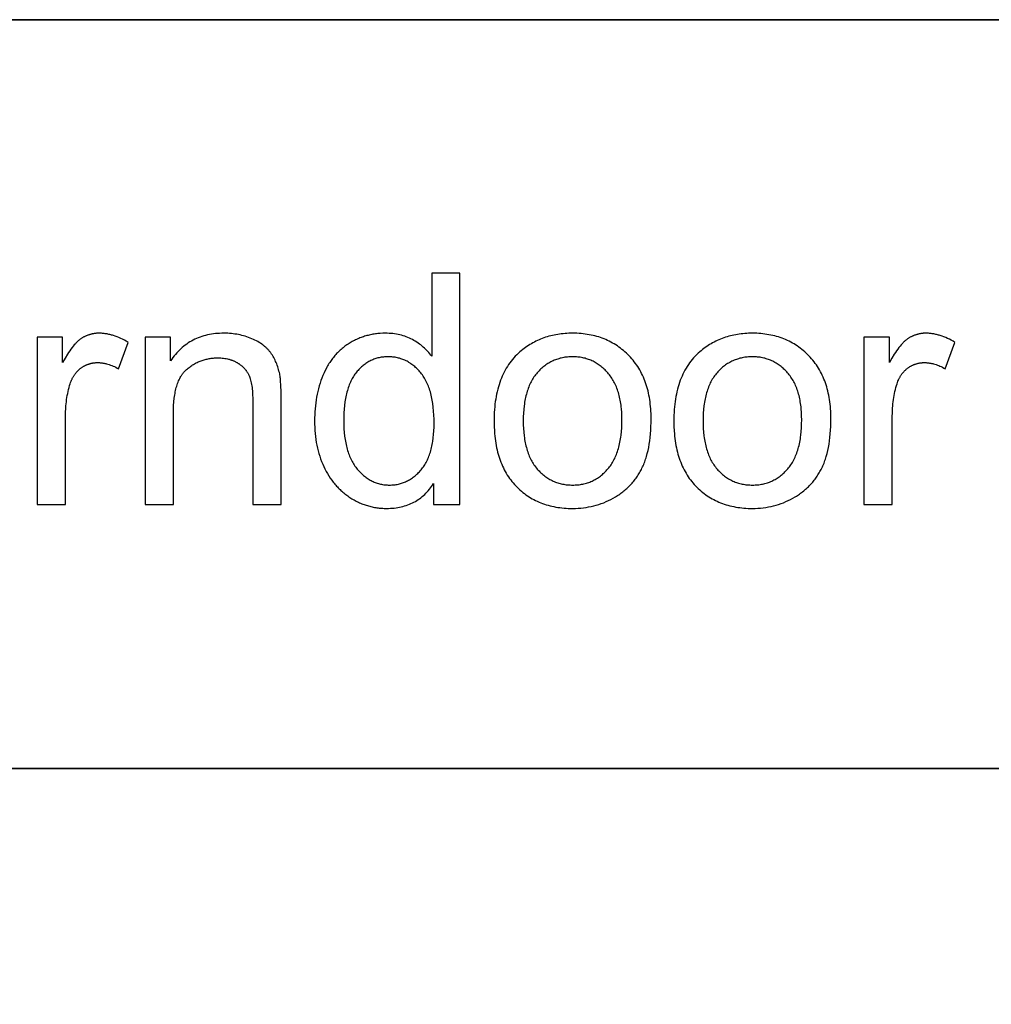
# Model space of a CAD drawing. Header units: millimetres. Extents: x -7950 to -6950, y 4408 to 5408.
# Tile 48 of 111: x -7073 to -7049, y 4478 to 4502. Entities that reach past the tile are written whole.
import ezdxf

# ---------------------------------------------------------------- set-up
doc = ezdxf.new("R2010")
doc.units = ezdxf.units.MM
doc.layers.add('E.SHOW', color=7, linetype='Continuous', true_color=0x000000)
doc.layers.add('SHOW Mini_Barndoor 002', color=7, linetype='Continuous', true_color=0x000000)

msp = doc.modelspace()

# ---------------------------------------------------------------- linework, layer by layer
at = {"layer": 'E.SHOW'}
for points in [[(-7062.076, 4495.638), (-7062.747, 4495.638)], [(-7062.747, 4495.638), (-7062.747, 4493.666)], [(-7062.076, 4490.142), (-7062.076, 4495.638)], [(-7069.956, 4493.996), (-7070, 4494.023), (-7070.044, 4494.047), (-7070.088, 4494.07), (-7070.132, 4494.091), (-7070.176, 4494.111), (-7070.219, 4494.129), (-7070.263, 4494.145), (-7070.306, 4494.159), (-7070.328, 4494.166), (-7070.349, 4494.172), (-7070.371, 4494.178), (-7070.393, 4494.183), (-7070.414, 4494.188), (-7070.436, 4494.193), (-7070.457, 4494.197), (-7070.479, 4494.2), (-7070.5, 4494.203), (-7070.522, 4494.206), (-7070.543, 4494.208), (-7070.565, 4494.21), (-7070.586, 4494.212), (-7070.607, 4494.213), (-7070.629, 4494.214), (-7070.65, 4494.214), (-7070.665, 4494.214), (-7070.679, 4494.213), (-7070.694, 4494.213), (-7070.708, 4494.212), (-7070.723, 4494.211), (-7070.737, 4494.209), (-7070.751, 4494.207), (-7070.766, 4494.205), (-7070.78, 4494.203), (-7070.794, 4494.201), (-7070.808, 4494.198), (-7070.822, 4494.195), (-7070.835, 4494.192), (-7070.849, 4494.188), (-7070.863, 4494.184), (-7070.876, 4494.18), (-7070.89, 4494.176), (-7070.903, 4494.171), (-7070.917, 4494.166), (-7070.93, 4494.161), (-7070.943, 4494.156), (-7070.956, 4494.15), (-7070.969, 4494.144), (-7070.982, 4494.138), (-7070.995, 4494.131), (-7071.008, 4494.125), (-7071.021, 4494.118), (-7071.033, 4494.11), (-7071.046, 4494.103), (-7071.058, 4494.095), (-7071.071, 4494.087), (-7071.083, 4494.079), (-7071.095, 4494.07), (-7071.108, 4494.061), (-7071.12, 4494.051), (-7071.133, 4494.041), (-7071.145, 4494.03), (-7071.158, 4494.018), (-7071.171, 4494.006), (-7071.184, 4493.993), (-7071.197, 4493.98), (-7071.21, 4493.966), (-7071.236, 4493.937), (-7071.262, 4493.905), (-7071.289, 4493.872), (-7071.316, 4493.836), (-7071.343, 4493.797), (-7071.371, 4493.757), (-7071.398, 4493.714), (-7071.455, 4493.622), (-7071.512, 4493.52)], [(-7066.32, 4492.59), (-7066.322, 4492.807), (-7066.329, 4492.989), (-7066.334, 4493.066), (-7066.341, 4493.135), (-7066.345, 4493.166), (-7066.348, 4493.195), (-7066.353, 4493.222), (-7066.357, 4493.247), (-7066.365, 4493.282), (-7066.374, 4493.317), (-7066.383, 4493.352), (-7066.393, 4493.386), (-7066.404, 4493.419), (-7066.415, 4493.452), (-7066.427, 4493.484), (-7066.44, 4493.516), (-7066.453, 4493.546), (-7066.467, 4493.577), (-7066.482, 4493.606), (-7066.498, 4493.635), (-7066.514, 4493.664), (-7066.531, 4493.691), (-7066.549, 4493.719), (-7066.567, 4493.745), (-7066.577, 4493.758), (-7066.587, 4493.771), (-7066.597, 4493.784), (-7066.607, 4493.796), (-7066.618, 4493.809), (-7066.629, 4493.821), (-7066.64, 4493.833), (-7066.652, 4493.845), (-7066.664, 4493.857), (-7066.676, 4493.869), (-7066.688, 4493.88), (-7066.701, 4493.891), (-7066.714, 4493.902), (-7066.727, 4493.913), (-7066.741, 4493.924), (-7066.755, 4493.935), (-7066.784, 4493.956), (-7066.814, 4493.976), (-7066.845, 4493.996), (-7066.878, 4494.015), (-7066.911, 4494.033), (-7066.946, 4494.051), (-7066.982, 4494.068), (-7067.019, 4494.084), (-7067.057, 4494.1), (-7067.095, 4494.115), (-7067.134, 4494.128), (-7067.174, 4494.141), (-7067.213, 4494.153), (-7067.254, 4494.163), (-7067.294, 4494.173), (-7067.335, 4494.181), (-7067.377, 4494.189), (-7067.419, 4494.196), (-7067.461, 4494.201), (-7067.504, 4494.206), (-7067.548, 4494.209), (-7067.592, 4494.212), (-7067.636, 4494.213), (-7067.681, 4494.214), (-7067.732, 4494.213), (-7067.783, 4494.211), (-7067.833, 4494.208), (-7067.882, 4494.204), (-7067.93, 4494.198), (-7067.978, 4494.191), (-7068.025, 4494.182), (-7068.071, 4494.173), (-7068.116, 4494.162), (-7068.16, 4494.15), (-7068.204, 4494.136), (-7068.247, 4494.122), (-7068.29, 4494.106), (-7068.331, 4494.088), (-7068.372, 4494.07), (-7068.412, 4494.05), (-7068.451, 4494.029), (-7068.489, 4494.006), (-7068.527, 4493.983), (-7068.564, 4493.958), (-7068.6, 4493.931), (-7068.636, 4493.904), (-7068.67, 4493.875), (-7068.704, 4493.845), (-7068.737, 4493.813), (-7068.77, 4493.781), (-7068.801, 4493.747), (-7068.832, 4493.711), (-7068.862, 4493.675), (-7068.892, 4493.637), (-7068.92, 4493.598), (-7068.948, 4493.558)], [(-7062.747, 4493.666), (-7062.769, 4493.697), (-7062.793, 4493.726), (-7062.817, 4493.755), (-7062.841, 4493.783), (-7062.867, 4493.81), (-7062.894, 4493.836), (-7062.921, 4493.862), (-7062.949, 4493.887), (-7062.978, 4493.912), (-7063.008, 4493.935), (-7063.039, 4493.958), (-7063.07, 4493.98), (-7063.102, 4494.002), (-7063.136, 4494.023), (-7063.169, 4494.043), (-7063.204, 4494.062), (-7063.24, 4494.08), (-7063.276, 4494.098), (-7063.312, 4494.114), (-7063.35, 4494.128), (-7063.388, 4494.142), (-7063.426, 4494.154), (-7063.465, 4494.166), (-7063.505, 4494.176), (-7063.545, 4494.185), (-7063.586, 4494.192), (-7063.628, 4494.199), (-7063.67, 4494.204), (-7063.713, 4494.208), (-7063.757, 4494.211), (-7063.801, 4494.213), (-7063.845, 4494.214), (-7063.906, 4494.213), (-7063.967, 4494.21), (-7064.026, 4494.205), (-7064.056, 4494.201), (-7064.085, 4494.198), (-7064.114, 4494.193), (-7064.143, 4494.189), (-7064.172, 4494.183), (-7064.2, 4494.177), (-7064.229, 4494.171), (-7064.257, 4494.164), (-7064.285, 4494.157), (-7064.313, 4494.149), (-7064.341, 4494.141), (-7064.368, 4494.132), (-7064.396, 4494.123), (-7064.423, 4494.113), (-7064.45, 4494.102), (-7064.476, 4494.092), (-7064.503, 4494.08), (-7064.529, 4494.068), (-7064.556, 4494.056), (-7064.582, 4494.043), (-7064.607, 4494.03), (-7064.633, 4494.016), (-7064.659, 4494.001), (-7064.684, 4493.986), (-7064.709, 4493.971), (-7064.734, 4493.955), (-7064.759, 4493.939), (-7064.783, 4493.922), (-7064.807, 4493.905), (-7064.83, 4493.887), (-7064.853, 4493.869), (-7064.876, 4493.85), (-7064.898, 4493.831), (-7064.92, 4493.812), (-7064.942, 4493.792), (-7064.963, 4493.771), (-7064.984, 4493.75), (-7065.004, 4493.729), (-7065.024, 4493.707), (-7065.044, 4493.685), (-7065.063, 4493.663), (-7065.082, 4493.64), (-7065.1, 4493.616), (-7065.118, 4493.592), (-7065.136, 4493.568), (-7065.153, 4493.543), (-7065.17, 4493.518), (-7065.186, 4493.492), (-7065.202, 4493.466), (-7065.218, 4493.439), (-7065.234, 4493.412), (-7065.248, 4493.385), (-7065.277, 4493.329), (-7065.304, 4493.271), (-7065.33, 4493.211), (-7065.354, 4493.15), (-7065.377, 4493.088), (-7065.398, 4493.025), (-7065.417, 4492.961), (-7065.435, 4492.897), (-7065.451, 4492.831), (-7065.466, 4492.765), (-7065.479, 4492.698), (-7065.491, 4492.63), (-7065.501, 4492.561), (-7065.509, 4492.491), (-7065.516, 4492.42), (-7065.522, 4492.349), (-7065.526, 4492.277), (-7065.528, 4492.203), (-7065.529, 4492.129), (-7065.528, 4492.053), (-7065.525, 4491.979), (-7065.521, 4491.905), (-7065.515, 4491.833), (-7065.507, 4491.761), (-7065.498, 4491.691), (-7065.487, 4491.621), (-7065.474, 4491.553), (-7065.459, 4491.486), (-7065.443, 4491.42), (-7065.425, 4491.355), (-7065.405, 4491.292), (-7065.384, 4491.229), (-7065.361, 4491.167), (-7065.336, 4491.107), (-7065.309, 4491.048), (-7065.281, 4490.99), (-7065.252, 4490.933), (-7065.221, 4490.879), (-7065.188, 4490.825), (-7065.155, 4490.774), (-7065.12, 4490.724), (-7065.083, 4490.676), (-7065.064, 4490.652), (-7065.045, 4490.629), (-7065.026, 4490.606), (-7065.006, 4490.584), (-7064.985, 4490.562), (-7064.965, 4490.541), (-7064.944, 4490.52), (-7064.923, 4490.499), (-7064.901, 4490.479), (-7064.879, 4490.459), (-7064.857, 4490.439), (-7064.834, 4490.42), (-7064.811, 4490.402), (-7064.788, 4490.384), (-7064.764, 4490.366), (-7064.74, 4490.348), (-7064.716, 4490.331), (-7064.691, 4490.315), (-7064.641, 4490.283), (-7064.615, 4490.268), (-7064.59, 4490.253), (-7064.564, 4490.239), (-7064.538, 4490.226), (-7064.512, 4490.212), (-7064.486, 4490.2), (-7064.46, 4490.188), (-7064.434, 4490.176), (-7064.407, 4490.165), (-7064.38, 4490.155), (-7064.354, 4490.145), (-7064.327, 4490.135), (-7064.3, 4490.126), (-7064.272, 4490.118), (-7064.245, 4490.11), (-7064.217, 4490.102), (-7064.19, 4490.096), (-7064.162, 4490.089), (-7064.134, 4490.083), (-7064.105, 4490.078), (-7064.077, 4490.073), (-7064.049, 4490.069), (-7064.02, 4490.065), (-7063.991, 4490.061), (-7063.962, 4490.059), (-7063.933, 4490.056), (-7063.904, 4490.055), (-7063.875, 4490.053), (-7063.815, 4490.052), (-7063.77, 4490.053), (-7063.725, 4490.055), (-7063.681, 4490.057), (-7063.637, 4490.062), (-7063.594, 4490.067), (-7063.552, 4490.073), (-7063.511, 4490.081), (-7063.47, 4490.089), (-7063.43, 4490.099), (-7063.391, 4490.11), (-7063.352, 4490.122), (-7063.314, 4490.136), (-7063.277, 4490.15), (-7063.241, 4490.166), (-7063.205, 4490.182), (-7063.17, 4490.2), (-7063.135, 4490.219), (-7063.101, 4490.24), (-7063.068, 4490.261), (-7063.036, 4490.284), (-7063.004, 4490.307), (-7062.973, 4490.332), (-7062.943, 4490.358), (-7062.913, 4490.385), (-7062.885, 4490.414), (-7062.856, 4490.443), (-7062.829, 4490.474), (-7062.802, 4490.506), (-7062.776, 4490.539), (-7062.751, 4490.573), (-7062.726, 4490.608), (-7062.702, 4490.645)], [(-7050.318, 4493.996), (-7050.362, 4494.023), (-7050.406, 4494.047), (-7050.45, 4494.07), (-7050.494, 4494.091), (-7050.538, 4494.111), (-7050.581, 4494.129), (-7050.625, 4494.145), (-7050.668, 4494.159), (-7050.69, 4494.166), (-7050.711, 4494.172), (-7050.733, 4494.178), (-7050.755, 4494.183), (-7050.776, 4494.188), (-7050.798, 4494.193), (-7050.819, 4494.197), (-7050.841, 4494.2), (-7050.862, 4494.203), (-7050.884, 4494.206), (-7050.905, 4494.208), (-7050.927, 4494.21), (-7050.948, 4494.212), (-7050.969, 4494.213), (-7050.991, 4494.214), (-7051.012, 4494.214), (-7051.027, 4494.214), (-7051.041, 4494.213), (-7051.056, 4494.213), (-7051.07, 4494.212), (-7051.085, 4494.211), (-7051.099, 4494.209), (-7051.113, 4494.207), (-7051.128, 4494.205), (-7051.142, 4494.203), (-7051.156, 4494.201), (-7051.17, 4494.198), (-7051.184, 4494.195), (-7051.197, 4494.192), (-7051.211, 4494.188), (-7051.225, 4494.184), (-7051.238, 4494.18), (-7051.252, 4494.176), (-7051.265, 4494.171), (-7051.279, 4494.166), (-7051.292, 4494.161), (-7051.305, 4494.156), (-7051.318, 4494.15), (-7051.331, 4494.144), (-7051.344, 4494.138), (-7051.357, 4494.131), (-7051.37, 4494.125), (-7051.383, 4494.118), (-7051.395, 4494.11), (-7051.408, 4494.103), (-7051.42, 4494.095), (-7051.433, 4494.087), (-7051.445, 4494.079), (-7051.457, 4494.07), (-7051.47, 4494.061), (-7051.482, 4494.051), (-7051.495, 4494.041), (-7051.507, 4494.03), (-7051.52, 4494.018), (-7051.533, 4494.006), (-7051.546, 4493.993), (-7051.559, 4493.98), (-7051.572, 4493.966), (-7051.598, 4493.937), (-7051.624, 4493.905), (-7051.651, 4493.872), (-7051.678, 4493.836), (-7051.705, 4493.797), (-7051.732, 4493.757), (-7051.76, 4493.714), (-7051.817, 4493.622), (-7051.874, 4493.52)], [(-7071.512, 4494.124), (-7072.12, 4494.124)], [(-7072.12, 4494.124), (-7072.12, 4490.142)], [(-7071.512, 4493.52), (-7071.512, 4494.124)], [(-7070.189, 4493.37), (-7069.956, 4493.996)], [(-7068.948, 4494.124), (-7069.555, 4494.124)], [(-7069.555, 4494.124), (-7069.555, 4490.142)], [(-7068.948, 4493.558), (-7068.948, 4494.124)], [(-7051.874, 4494.124), (-7052.482, 4494.124)], [(-7052.482, 4494.124), (-7052.482, 4490.142)], [(-7051.874, 4493.52), (-7051.874, 4494.124)], [(-7050.551, 4493.37), (-7050.318, 4493.996)], [(-7071.445, 4492.227), (-7071.443, 4492.333), (-7071.438, 4492.436), (-7071.434, 4492.487), (-7071.429, 4492.538), (-7071.423, 4492.588), (-7071.417, 4492.637), (-7071.409, 4492.686), (-7071.401, 4492.735), (-7071.392, 4492.783), (-7071.382, 4492.83), (-7071.371, 4492.877), (-7071.359, 4492.923), (-7071.346, 4492.969), (-7071.332, 4493.014), (-7071.323, 4493.043), (-7071.312, 4493.072), (-7071.301, 4493.099), (-7071.295, 4493.112), (-7071.289, 4493.126), (-7071.282, 4493.139), (-7071.276, 4493.152), (-7071.269, 4493.164), (-7071.262, 4493.177), (-7071.255, 4493.189), (-7071.247, 4493.201), (-7071.24, 4493.213), (-7071.232, 4493.225), (-7071.224, 4493.236), (-7071.216, 4493.247), (-7071.208, 4493.258), (-7071.199, 4493.269), (-7071.19, 4493.28), (-7071.181, 4493.29), (-7071.172, 4493.3), (-7071.163, 4493.31), (-7071.153, 4493.32), (-7071.144, 4493.33), (-7071.134, 4493.339), (-7071.124, 4493.348), (-7071.113, 4493.358), (-7071.103, 4493.366), (-7071.092, 4493.375), (-7071.081, 4493.383), (-7071.07, 4493.392), (-7071.059, 4493.399), (-7071.048, 4493.407), (-7071.036, 4493.415), (-7071.025, 4493.422), (-7071.014, 4493.429), (-7071.002, 4493.435), (-7070.99, 4493.442), (-7070.978, 4493.448), (-7070.967, 4493.454), (-7070.955, 4493.459), (-7070.943, 4493.464), (-7070.931, 4493.47), (-7070.918, 4493.474), (-7070.906, 4493.479), (-7070.894, 4493.483), (-7070.881, 4493.487), (-7070.869, 4493.491), (-7070.856, 4493.494), (-7070.843, 4493.498), (-7070.831, 4493.501), (-7070.818, 4493.503), (-7070.805, 4493.506), (-7070.792, 4493.508), (-7070.778, 4493.51), (-7070.765, 4493.512), (-7070.752, 4493.513), (-7070.738, 4493.514), (-7070.725, 4493.515), (-7070.711, 4493.516), (-7070.698, 4493.516), (-7070.684, 4493.516), (-7070.668, 4493.516), (-7070.653, 4493.516), (-7070.637, 4493.515), (-7070.622, 4493.514), (-7070.606, 4493.513), (-7070.591, 4493.511), (-7070.576, 4493.509), (-7070.56, 4493.507), (-7070.545, 4493.505), (-7070.529, 4493.502), (-7070.514, 4493.499), (-7070.498, 4493.496), (-7070.483, 4493.492), (-7070.467, 4493.488), (-7070.436, 4493.48), (-7070.405, 4493.47), (-7070.374, 4493.459), (-7070.344, 4493.447), (-7070.313, 4493.434), (-7070.282, 4493.42), (-7070.251, 4493.405), (-7070.22, 4493.388), (-7070.189, 4493.37)], [(-7068.88, 4492.317), (-7068.879, 4492.41), (-7068.876, 4492.5), (-7068.869, 4492.586), (-7068.861, 4492.668), (-7068.856, 4492.708), (-7068.85, 4492.747), (-7068.843, 4492.785), (-7068.836, 4492.821), (-7068.829, 4492.857), (-7068.821, 4492.892), (-7068.812, 4492.926), (-7068.802, 4492.959), (-7068.792, 4492.991), (-7068.781, 4493.022), (-7068.77, 4493.052), (-7068.758, 4493.081), (-7068.746, 4493.109), (-7068.732, 4493.136), (-7068.719, 4493.162), (-7068.704, 4493.188), (-7068.697, 4493.2), (-7068.689, 4493.212), (-7068.682, 4493.224), (-7068.674, 4493.235), (-7068.666, 4493.247), (-7068.658, 4493.258), (-7068.649, 4493.269), (-7068.641, 4493.279), (-7068.632, 4493.29), (-7068.623, 4493.3), (-7068.614, 4493.309), (-7068.605, 4493.319), (-7068.596, 4493.329), (-7068.587, 4493.338), (-7068.577, 4493.347), (-7068.567, 4493.355), (-7068.548, 4493.372), (-7068.528, 4493.388), (-7068.508, 4493.404), (-7068.487, 4493.419), (-7068.467, 4493.434), (-7068.446, 4493.448), (-7068.425, 4493.462), (-7068.403, 4493.475), (-7068.382, 4493.488), (-7068.36, 4493.5), (-7068.338, 4493.511), (-7068.316, 4493.522), (-7068.294, 4493.532), (-7068.271, 4493.542), (-7068.248, 4493.552), (-7068.225, 4493.561), (-7068.201, 4493.569), (-7068.178, 4493.577), (-7068.154, 4493.584), (-7068.13, 4493.59), (-7068.106, 4493.597), (-7068.081, 4493.602), (-7068.056, 4493.607), (-7068.031, 4493.612), (-7068.006, 4493.616), (-7067.981, 4493.619), (-7067.955, 4493.622), (-7067.929, 4493.625), (-7067.903, 4493.627), (-7067.877, 4493.628), (-7067.85, 4493.629), (-7067.823, 4493.629), (-7067.79, 4493.628), (-7067.757, 4493.627), (-7067.724, 4493.625), (-7067.693, 4493.621), (-7067.661, 4493.617), (-7067.63, 4493.612), (-7067.6, 4493.606), (-7067.571, 4493.598), (-7067.556, 4493.595), (-7067.541, 4493.59), (-7067.527, 4493.586), (-7067.513, 4493.581), (-7067.499, 4493.576), (-7067.485, 4493.571), (-7067.471, 4493.566), (-7067.457, 4493.56), (-7067.444, 4493.555), (-7067.43, 4493.549), (-7067.417, 4493.542), (-7067.404, 4493.536), (-7067.391, 4493.529), (-7067.378, 4493.522), (-7067.365, 4493.515), (-7067.353, 4493.507), (-7067.34, 4493.499), (-7067.328, 4493.492), (-7067.316, 4493.484), (-7067.304, 4493.475), (-7067.293, 4493.467), (-7067.282, 4493.459), (-7067.271, 4493.45), (-7067.26, 4493.441), (-7067.249, 4493.432), (-7067.239, 4493.423), (-7067.229, 4493.414), (-7067.219, 4493.404), (-7067.21, 4493.394), (-7067.2, 4493.385), (-7067.191, 4493.375), (-7067.183, 4493.365), (-7067.174, 4493.354), (-7067.166, 4493.344), (-7067.157, 4493.333), (-7067.15, 4493.323), (-7067.142, 4493.312), (-7067.134, 4493.301), (-7067.127, 4493.289), (-7067.12, 4493.278), (-7067.114, 4493.266), (-7067.107, 4493.255), (-7067.101, 4493.243), (-7067.095, 4493.231), (-7067.089, 4493.219), (-7067.084, 4493.206), (-7067.078, 4493.194), (-7067.073, 4493.181), (-7067.068, 4493.168), (-7067.064, 4493.155), (-7067.059, 4493.141), (-7067.055, 4493.127), (-7067.047, 4493.097), (-7067.039, 4493.066), (-7067.032, 4493.033), (-7067.025, 4492.998), (-7067.02, 4492.962), (-7067.014, 4492.925), (-7067.01, 4492.885), (-7067.006, 4492.844), (-7067, 4492.757), (-7066.996, 4492.664), (-7066.995, 4492.564)], [(-7051.807, 4492.227), (-7051.805, 4492.333), (-7051.8, 4492.436), (-7051.796, 4492.487), (-7051.791, 4492.538), (-7051.785, 4492.588), (-7051.779, 4492.637), (-7051.771, 4492.686), (-7051.763, 4492.735), (-7051.754, 4492.783), (-7051.744, 4492.83), (-7051.733, 4492.877), (-7051.721, 4492.923), (-7051.708, 4492.969), (-7051.694, 4493.014), (-7051.685, 4493.043), (-7051.674, 4493.072), (-7051.663, 4493.099), (-7051.657, 4493.112), (-7051.651, 4493.126), (-7051.644, 4493.139), (-7051.638, 4493.152), (-7051.631, 4493.164), (-7051.624, 4493.177), (-7051.617, 4493.189), (-7051.609, 4493.201), (-7051.602, 4493.213), (-7051.594, 4493.225), (-7051.586, 4493.236), (-7051.578, 4493.247), (-7051.57, 4493.258), (-7051.561, 4493.269), (-7051.552, 4493.28), (-7051.543, 4493.29), (-7051.534, 4493.3), (-7051.525, 4493.31), (-7051.515, 4493.32), (-7051.506, 4493.33), (-7051.496, 4493.339), (-7051.486, 4493.348), (-7051.475, 4493.358), (-7051.465, 4493.366), (-7051.454, 4493.375), (-7051.443, 4493.383), (-7051.432, 4493.392), (-7051.421, 4493.399), (-7051.41, 4493.407), (-7051.398, 4493.415), (-7051.387, 4493.422), (-7051.375, 4493.429), (-7051.364, 4493.435), (-7051.352, 4493.442), (-7051.34, 4493.448), (-7051.329, 4493.454), (-7051.317, 4493.459), (-7051.305, 4493.464), (-7051.293, 4493.47), (-7051.28, 4493.474), (-7051.268, 4493.479), (-7051.256, 4493.483), (-7051.243, 4493.487), (-7051.231, 4493.491), (-7051.218, 4493.494), (-7051.205, 4493.498), (-7051.192, 4493.501), (-7051.18, 4493.503), (-7051.167, 4493.506), (-7051.154, 4493.508), (-7051.14, 4493.51), (-7051.127, 4493.512), (-7051.114, 4493.513), (-7051.1, 4493.514), (-7051.087, 4493.515), (-7051.073, 4493.516), (-7051.06, 4493.516), (-7051.046, 4493.516), (-7051.03, 4493.516), (-7051.015, 4493.516), (-7050.999, 4493.515), (-7050.984, 4493.514), (-7050.968, 4493.513), (-7050.953, 4493.511), (-7050.937, 4493.509), (-7050.922, 4493.507), (-7050.907, 4493.505), (-7050.891, 4493.502), (-7050.876, 4493.499), (-7050.86, 4493.496), (-7050.845, 4493.492), (-7050.829, 4493.488), (-7050.798, 4493.48), (-7050.767, 4493.47), (-7050.736, 4493.459), (-7050.705, 4493.447), (-7050.675, 4493.434), (-7050.644, 4493.42), (-7050.613, 4493.405), (-7050.582, 4493.388), (-7050.551, 4493.37)], [(-7066.995, 4492.564), (-7066.995, 4490.142)], [(-7066.32, 4490.142), (-7066.32, 4492.59)], [(-7068.88, 4490.142), (-7068.88, 4492.317)], [(-7071.445, 4490.142), (-7071.445, 4492.227)], [(-7051.807, 4490.142), (-7051.807, 4492.227)], [(-7062.702, 4490.645), (-7062.702, 4490.142)], [(-7072.12, 4490.142), (-7071.445, 4490.142)], [(-7069.555, 4490.142), (-7068.88, 4490.142)], [(-7066.995, 4490.142), (-7066.32, 4490.142)], [(-7062.702, 4490.142), (-7062.076, 4490.142)], [(-7052.482, 4490.142), (-7051.807, 4490.142)]]:
    msp.add_lwpolyline(points, dxfattribs=at)
for points in [[(-7061.266, 4492.133), (-7061.264, 4492.009), (-7061.258, 4491.888), (-7061.253, 4491.829), (-7061.248, 4491.771), (-7061.241, 4491.714), (-7061.234, 4491.658), (-7061.225, 4491.603), (-7061.216, 4491.549), (-7061.205, 4491.495), (-7061.193, 4491.443), (-7061.181, 4491.392), (-7061.167, 4491.341), (-7061.153, 4491.291), (-7061.137, 4491.243), (-7061.12, 4491.195), (-7061.103, 4491.148), (-7061.084, 4491.102), (-7061.065, 4491.057), (-7061.044, 4491.013), (-7061.022, 4490.97), (-7061, 4490.927), (-7060.976, 4490.886), (-7060.951, 4490.846), (-7060.926, 4490.806), (-7060.899, 4490.767), (-7060.871, 4490.73), (-7060.843, 4490.693), (-7060.813, 4490.657), (-7060.782, 4490.622), (-7060.75, 4490.588), (-7060.718, 4490.555), (-7060.685, 4490.523), (-7060.651, 4490.493), (-7060.617, 4490.463), (-7060.581, 4490.434), (-7060.546, 4490.406), (-7060.51, 4490.379), (-7060.473, 4490.354), (-7060.435, 4490.329), (-7060.397, 4490.306), (-7060.358, 4490.283), (-7060.319, 4490.262), (-7060.279, 4490.241), (-7060.238, 4490.222), (-7060.197, 4490.204), (-7060.155, 4490.186), (-7060.112, 4490.17), (-7060.069, 4490.155), (-7060.025, 4490.141), (-7059.981, 4490.128), (-7059.936, 4490.116), (-7059.89, 4490.105), (-7059.844, 4490.095), (-7059.797, 4490.086), (-7059.749, 4490.078), (-7059.701, 4490.071), (-7059.652, 4490.065), (-7059.603, 4490.061), (-7059.553, 4490.057), (-7059.502, 4490.054), (-7059.451, 4490.053), (-7059.399, 4490.052), (-7059.334, 4490.053), (-7059.27, 4490.056), (-7059.206, 4490.061), (-7059.143, 4490.067), (-7059.081, 4490.076), (-7059.019, 4490.087), (-7058.958, 4490.099), (-7058.898, 4490.113), (-7058.838, 4490.129), (-7058.779, 4490.147), (-7058.72, 4490.167), (-7058.662, 4490.189), (-7058.605, 4490.213), (-7058.549, 4490.239), (-7058.493, 4490.266), (-7058.437, 4490.296), (-7058.383, 4490.327), (-7058.356, 4490.343), (-7058.33, 4490.36), (-7058.305, 4490.377), (-7058.279, 4490.394), (-7058.254, 4490.412), (-7058.23, 4490.43), (-7058.206, 4490.449), (-7058.182, 4490.467), (-7058.159, 4490.487), (-7058.136, 4490.506), (-7058.114, 4490.526), (-7058.092, 4490.547), (-7058.07, 4490.568), (-7058.049, 4490.589), (-7058.028, 4490.61), (-7058.008, 4490.632), (-7057.988, 4490.655), (-7057.969, 4490.677), (-7057.949, 4490.701), (-7057.931, 4490.724), (-7057.912, 4490.748), (-7057.894, 4490.772), (-7057.877, 4490.797), (-7057.86, 4490.822), (-7057.843, 4490.847), (-7057.827, 4490.873), (-7057.811, 4490.899), (-7057.796, 4490.926), (-7057.781, 4490.953), (-7057.766, 4490.98), (-7057.752, 4491.008), (-7057.738, 4491.037), (-7057.725, 4491.066), (-7057.712, 4491.095), (-7057.7, 4491.126), (-7057.688, 4491.157), (-7057.676, 4491.189), (-7057.665, 4491.221), (-7057.655, 4491.254), (-7057.644, 4491.288), (-7057.626, 4491.357), (-7057.608, 4491.428), (-7057.593, 4491.503), (-7057.58, 4491.58), (-7057.568, 4491.659), (-7057.558, 4491.741), (-7057.55, 4491.825), (-7057.544, 4491.913), (-7057.539, 4492.002), (-7057.536, 4492.094), (-7057.536, 4492.189), (-7057.536, 4492.248), (-7057.538, 4492.306), (-7057.54, 4492.364), (-7057.544, 4492.42), (-7057.548, 4492.476), (-7057.554, 4492.531), (-7057.56, 4492.585), (-7057.568, 4492.638), (-7057.577, 4492.69), (-7057.586, 4492.742), (-7057.597, 4492.793), (-7057.609, 4492.843), (-7057.622, 4492.892), (-7057.635, 4492.941), (-7057.65, 4492.988), (-7057.666, 4493.035), (-7057.683, 4493.081), (-7057.7, 4493.126), (-7057.719, 4493.171), (-7057.739, 4493.215), (-7057.76, 4493.257), (-7057.782, 4493.299), (-7057.805, 4493.341), (-7057.829, 4493.381), (-7057.854, 4493.421), (-7057.88, 4493.46), (-7057.907, 4493.498), (-7057.934, 4493.535), (-7057.964, 4493.571), (-7057.994, 4493.607), (-7058.025, 4493.642), (-7058.057, 4493.676), (-7058.089, 4493.709), (-7058.123, 4493.741), (-7058.157, 4493.772), (-7058.192, 4493.802), (-7058.227, 4493.831), (-7058.263, 4493.859), (-7058.299, 4493.885), (-7058.336, 4493.911), (-7058.373, 4493.936), (-7058.412, 4493.96), (-7058.45, 4493.982), (-7058.49, 4494.004), (-7058.53, 4494.024), (-7058.57, 4494.044), (-7058.611, 4494.062), (-7058.653, 4494.079), (-7058.695, 4494.096), (-7058.738, 4494.111), (-7058.781, 4494.125), (-7058.825, 4494.138), (-7058.87, 4494.15), (-7058.915, 4494.161), (-7058.961, 4494.171), (-7059.007, 4494.18), (-7059.054, 4494.188), (-7059.101, 4494.195), (-7059.15, 4494.201), (-7059.198, 4494.205), (-7059.248, 4494.209), (-7059.297, 4494.212), (-7059.348, 4494.213), (-7059.399, 4494.214), (-7059.445, 4494.213), (-7059.49, 4494.212), (-7059.535, 4494.21), (-7059.58, 4494.207), (-7059.624, 4494.203), (-7059.668, 4494.198), (-7059.711, 4494.193), (-7059.754, 4494.186), (-7059.796, 4494.179), (-7059.838, 4494.171), (-7059.88, 4494.162), (-7059.921, 4494.152), (-7059.962, 4494.141), (-7060.002, 4494.129), (-7060.042, 4494.117), (-7060.081, 4494.103), (-7060.12, 4494.089), (-7060.159, 4494.074), (-7060.197, 4494.058), (-7060.234, 4494.041), (-7060.271, 4494.023), (-7060.308, 4494.005), (-7060.344, 4493.985), (-7060.38, 4493.965), (-7060.416, 4493.944), (-7060.451, 4493.922), (-7060.485, 4493.899), (-7060.519, 4493.875), (-7060.553, 4493.85), (-7060.586, 4493.825), (-7060.619, 4493.799), (-7060.651, 4493.771), (-7060.689, 4493.738), (-7060.726, 4493.703), (-7060.761, 4493.667), (-7060.795, 4493.629), (-7060.828, 4493.591), (-7060.86, 4493.552), (-7060.891, 4493.511), (-7060.92, 4493.469), (-7060.948, 4493.427), (-7060.975, 4493.383), (-7061.001, 4493.338), (-7061.026, 4493.291), (-7061.049, 4493.244), (-7061.071, 4493.196), (-7061.092, 4493.146), (-7061.112, 4493.096), (-7061.131, 4493.044), (-7061.148, 4492.991), (-7061.164, 4492.937), (-7061.179, 4492.882), (-7061.193, 4492.826), (-7061.206, 4492.768), (-7061.217, 4492.71), (-7061.227, 4492.65), (-7061.236, 4492.589), (-7061.244, 4492.528), (-7061.251, 4492.465), (-7061.256, 4492.401), (-7061.261, 4492.335), (-7061.264, 4492.269), (-7061.265, 4492.202)], [(-7056.996, 4492.133), (-7056.994, 4492.009), (-7056.988, 4491.888), (-7056.983, 4491.829), (-7056.978, 4491.771), (-7056.971, 4491.714), (-7056.963, 4491.658), (-7056.955, 4491.603), (-7056.945, 4491.549), (-7056.935, 4491.495), (-7056.923, 4491.443), (-7056.911, 4491.392), (-7056.897, 4491.341), (-7056.882, 4491.291), (-7056.867, 4491.243), (-7056.85, 4491.195), (-7056.833, 4491.148), (-7056.814, 4491.102), (-7056.794, 4491.057), (-7056.774, 4491.013), (-7056.752, 4490.97), (-7056.729, 4490.927), (-7056.706, 4490.886), (-7056.681, 4490.846), (-7056.655, 4490.806), (-7056.629, 4490.767), (-7056.601, 4490.73), (-7056.572, 4490.693), (-7056.543, 4490.657), (-7056.512, 4490.622), (-7056.48, 4490.588), (-7056.448, 4490.555), (-7056.414, 4490.523), (-7056.381, 4490.493), (-7056.346, 4490.463), (-7056.311, 4490.434), (-7056.276, 4490.406), (-7056.239, 4490.379), (-7056.202, 4490.354), (-7056.165, 4490.329), (-7056.127, 4490.306), (-7056.088, 4490.283), (-7056.048, 4490.262), (-7056.008, 4490.241), (-7055.968, 4490.222), (-7055.926, 4490.204), (-7055.884, 4490.186), (-7055.842, 4490.17), (-7055.799, 4490.155), (-7055.755, 4490.141), (-7055.711, 4490.128), (-7055.665, 4490.116), (-7055.62, 4490.105), (-7055.573, 4490.095), (-7055.527, 4490.086), (-7055.479, 4490.078), (-7055.431, 4490.071), (-7055.382, 4490.065), (-7055.333, 4490.061), (-7055.282, 4490.057), (-7055.232, 4490.054), (-7055.18, 4490.053), (-7055.129, 4490.052), (-7055.064, 4490.053), (-7055, 4490.056), (-7054.936, 4490.061), (-7054.873, 4490.067), (-7054.811, 4490.076), (-7054.749, 4490.087), (-7054.688, 4490.099), (-7054.628, 4490.113), (-7054.568, 4490.129), (-7054.509, 4490.147), (-7054.45, 4490.167), (-7054.392, 4490.189), (-7054.335, 4490.213), (-7054.278, 4490.239), (-7054.222, 4490.266), (-7054.167, 4490.296), (-7054.113, 4490.327), (-7054.086, 4490.343), (-7054.06, 4490.36), (-7054.034, 4490.377), (-7054.009, 4490.394), (-7053.984, 4490.412), (-7053.96, 4490.43), (-7053.936, 4490.449), (-7053.912, 4490.467), (-7053.889, 4490.487), (-7053.866, 4490.506), (-7053.844, 4490.526), (-7053.822, 4490.547), (-7053.8, 4490.568), (-7053.779, 4490.589), (-7053.758, 4490.61), (-7053.738, 4490.632), (-7053.718, 4490.655), (-7053.698, 4490.677), (-7053.679, 4490.701), (-7053.66, 4490.724), (-7053.642, 4490.748), (-7053.624, 4490.772), (-7053.607, 4490.797), (-7053.59, 4490.822), (-7053.573, 4490.847), (-7053.557, 4490.873), (-7053.541, 4490.899), (-7053.525, 4490.926), (-7053.51, 4490.953), (-7053.496, 4490.98), (-7053.482, 4491.008), (-7053.468, 4491.037), (-7053.455, 4491.066), (-7053.442, 4491.095), (-7053.429, 4491.126), (-7053.417, 4491.157), (-7053.406, 4491.189), (-7053.395, 4491.221), (-7053.384, 4491.254), (-7053.374, 4491.288), (-7053.355, 4491.357), (-7053.338, 4491.428), (-7053.323, 4491.503), (-7053.309, 4491.58), (-7053.298, 4491.659), (-7053.288, 4491.741), (-7053.28, 4491.825), (-7053.273, 4491.913), (-7053.269, 4492.002), (-7053.266, 4492.094), (-7053.265, 4492.189), (-7053.266, 4492.248), (-7053.267, 4492.306), (-7053.27, 4492.364), (-7053.273, 4492.42), (-7053.278, 4492.476), (-7053.284, 4492.531), (-7053.29, 4492.585), (-7053.298, 4492.638), (-7053.306, 4492.69), (-7053.316, 4492.742), (-7053.327, 4492.793), (-7053.339, 4492.843), (-7053.351, 4492.892), (-7053.365, 4492.941), (-7053.38, 4492.988), (-7053.396, 4493.035), (-7053.412, 4493.081), (-7053.43, 4493.126), (-7053.449, 4493.171), (-7053.469, 4493.215), (-7053.49, 4493.257), (-7053.512, 4493.299), (-7053.534, 4493.341), (-7053.558, 4493.381), (-7053.583, 4493.421), (-7053.609, 4493.46), (-7053.636, 4493.498), (-7053.664, 4493.535), (-7053.693, 4493.571), (-7053.723, 4493.607), (-7053.754, 4493.642), (-7053.786, 4493.676), (-7053.819, 4493.709), (-7053.853, 4493.741), (-7053.887, 4493.772), (-7053.921, 4493.802), (-7053.957, 4493.831), (-7053.992, 4493.859), (-7054.029, 4493.885), (-7054.066, 4493.911), (-7054.103, 4493.936), (-7054.141, 4493.96), (-7054.18, 4493.982), (-7054.219, 4494.004), (-7054.259, 4494.024), (-7054.3, 4494.044), (-7054.341, 4494.062), (-7054.382, 4494.079), (-7054.425, 4494.096), (-7054.468, 4494.111), (-7054.511, 4494.125), (-7054.555, 4494.138), (-7054.6, 4494.15), (-7054.645, 4494.161), (-7054.69, 4494.171), (-7054.737, 4494.18), (-7054.784, 4494.188), (-7054.831, 4494.195), (-7054.879, 4494.201), (-7054.928, 4494.205), (-7054.977, 4494.209), (-7055.027, 4494.212), (-7055.078, 4494.213), (-7055.129, 4494.214), (-7055.174, 4494.213), (-7055.22, 4494.212), (-7055.265, 4494.21), (-7055.31, 4494.207), (-7055.354, 4494.203), (-7055.398, 4494.198), (-7055.441, 4494.193), (-7055.484, 4494.186), (-7055.526, 4494.179), (-7055.568, 4494.171), (-7055.61, 4494.162), (-7055.651, 4494.152), (-7055.692, 4494.141), (-7055.732, 4494.129), (-7055.772, 4494.117), (-7055.811, 4494.103), (-7055.85, 4494.089), (-7055.888, 4494.074), (-7055.926, 4494.058), (-7055.964, 4494.041), (-7056.001, 4494.023), (-7056.038, 4494.005), (-7056.074, 4493.985), (-7056.11, 4493.965), (-7056.145, 4493.944), (-7056.18, 4493.922), (-7056.215, 4493.899), (-7056.249, 4493.875), (-7056.282, 4493.85), (-7056.316, 4493.825), (-7056.348, 4493.799), (-7056.381, 4493.771), (-7056.419, 4493.738), (-7056.455, 4493.703), (-7056.491, 4493.667), (-7056.525, 4493.629), (-7056.558, 4493.591), (-7056.59, 4493.552), (-7056.62, 4493.511), (-7056.65, 4493.469), (-7056.678, 4493.427), (-7056.705, 4493.383), (-7056.731, 4493.338), (-7056.755, 4493.291), (-7056.779, 4493.244), (-7056.801, 4493.196), (-7056.822, 4493.146), (-7056.842, 4493.096), (-7056.861, 4493.044), (-7056.878, 4492.991), (-7056.894, 4492.937), (-7056.909, 4492.882), (-7056.923, 4492.826), (-7056.936, 4492.768), (-7056.947, 4492.71), (-7056.957, 4492.65), (-7056.966, 4492.589), (-7056.974, 4492.528), (-7056.981, 4492.465), (-7056.986, 4492.401), (-7056.99, 4492.335), (-7056.993, 4492.269), (-7056.995, 4492.202)], [(-7064.835, 4492.129), (-7064.834, 4492.035), (-7064.83, 4491.944), (-7064.824, 4491.856), (-7064.815, 4491.771), (-7064.81, 4491.73), (-7064.804, 4491.689), (-7064.797, 4491.649), (-7064.79, 4491.61), (-7064.782, 4491.572), (-7064.773, 4491.534), (-7064.764, 4491.497), (-7064.754, 4491.461), (-7064.744, 4491.426), (-7064.733, 4491.391), (-7064.721, 4491.357), (-7064.709, 4491.324), (-7064.696, 4491.292), (-7064.683, 4491.26), (-7064.669, 4491.229), (-7064.654, 4491.199), (-7064.638, 4491.17), (-7064.622, 4491.141), (-7064.606, 4491.114), (-7064.588, 4491.086), (-7064.57, 4491.06), (-7064.552, 4491.035), (-7064.533, 4491.01), (-7064.513, 4490.986), (-7064.492, 4490.962), (-7064.472, 4490.94), (-7064.451, 4490.918), (-7064.43, 4490.897), (-7064.409, 4490.877), (-7064.388, 4490.857), (-7064.366, 4490.838), (-7064.344, 4490.82), (-7064.322, 4490.803), (-7064.3, 4490.786), (-7064.277, 4490.77), (-7064.255, 4490.755), (-7064.232, 4490.741), (-7064.208, 4490.727), (-7064.185, 4490.714), (-7064.161, 4490.702), (-7064.137, 4490.69), (-7064.113, 4490.68), (-7064.089, 4490.67), (-7064.064, 4490.66), (-7064.039, 4490.652), (-7064.014, 4490.644), (-7063.989, 4490.637), (-7063.964, 4490.631), (-7063.938, 4490.625), (-7063.912, 4490.62), (-7063.886, 4490.616), (-7063.859, 4490.613), (-7063.833, 4490.61), (-7063.806, 4490.609), (-7063.779, 4490.607), (-7063.752, 4490.607), (-7063.724, 4490.607), (-7063.697, 4490.609), (-7063.67, 4490.61), (-7063.643, 4490.613), (-7063.617, 4490.616), (-7063.59, 4490.62), (-7063.564, 4490.624), (-7063.539, 4490.63), (-7063.513, 4490.636), (-7063.488, 4490.642), (-7063.463, 4490.65), (-7063.439, 4490.658), (-7063.414, 4490.667), (-7063.39, 4490.676), (-7063.366, 4490.687), (-7063.342, 4490.698), (-7063.319, 4490.709), (-7063.296, 4490.722), (-7063.273, 4490.735), (-7063.251, 4490.748), (-7063.228, 4490.763), (-7063.206, 4490.778), (-7063.184, 4490.794), (-7063.163, 4490.811), (-7063.142, 4490.828), (-7063.121, 4490.846), (-7063.1, 4490.865), (-7063.079, 4490.884), (-7063.059, 4490.904), (-7063.039, 4490.925), (-7063.019, 4490.947), (-7063, 4490.969), (-7062.981, 4490.992), (-7062.962, 4491.016), (-7062.945, 4491.04), (-7062.927, 4491.065), (-7062.911, 4491.091), (-7062.895, 4491.118), (-7062.879, 4491.145), (-7062.865, 4491.174), (-7062.85, 4491.203), (-7062.837, 4491.232), (-7062.824, 4491.263), (-7062.811, 4491.294), (-7062.8, 4491.326), (-7062.788, 4491.358), (-7062.778, 4491.392), (-7062.768, 4491.426), (-7062.759, 4491.461), (-7062.75, 4491.496), (-7062.742, 4491.533), (-7062.734, 4491.57), (-7062.727, 4491.608), (-7062.721, 4491.646), (-7062.71, 4491.726), (-7062.701, 4491.808), (-7062.695, 4491.893), (-7062.692, 4491.982), (-7062.691, 4492.073), (-7062.692, 4492.174), (-7062.696, 4492.271), (-7062.702, 4492.364), (-7062.71, 4492.455), (-7062.721, 4492.541), (-7062.728, 4492.584), (-7062.735, 4492.625), (-7062.743, 4492.665), (-7062.751, 4492.705), (-7062.76, 4492.744), (-7062.769, 4492.782), (-7062.779, 4492.819), (-7062.79, 4492.855), (-7062.802, 4492.89), (-7062.814, 4492.925), (-7062.826, 4492.958), (-7062.839, 4492.991), (-7062.853, 4493.023), (-7062.868, 4493.054), (-7062.883, 4493.085), (-7062.898, 4493.114), (-7062.915, 4493.143), (-7062.932, 4493.17), (-7062.949, 4493.197), (-7062.967, 4493.223), (-7062.986, 4493.248), (-7063.006, 4493.273), (-7063.025, 4493.296), (-7063.045, 4493.319), (-7063.066, 4493.341), (-7063.087, 4493.362), (-7063.107, 4493.383), (-7063.129, 4493.403), (-7063.15, 4493.422), (-7063.172, 4493.44), (-7063.194, 4493.458), (-7063.217, 4493.474), (-7063.239, 4493.49), (-7063.262, 4493.506), (-7063.286, 4493.52), (-7063.309, 4493.534), (-7063.333, 4493.547), (-7063.357, 4493.56), (-7063.381, 4493.571), (-7063.406, 4493.582), (-7063.431, 4493.592), (-7063.456, 4493.601), (-7063.482, 4493.61), (-7063.508, 4493.618), (-7063.534, 4493.625), (-7063.56, 4493.631), (-7063.587, 4493.637), (-7063.614, 4493.642), (-7063.641, 4493.646), (-7063.669, 4493.649), (-7063.696, 4493.652), (-7063.725, 4493.654), (-7063.753, 4493.655), (-7063.782, 4493.655), (-7063.81, 4493.655), (-7063.837, 4493.654), (-7063.865, 4493.652), (-7063.892, 4493.649), (-7063.919, 4493.646), (-7063.945, 4493.642), (-7063.971, 4493.638), (-7063.997, 4493.632), (-7064.023, 4493.626), (-7064.048, 4493.619), (-7064.073, 4493.612), (-7064.098, 4493.604), (-7064.123, 4493.595), (-7064.147, 4493.585), (-7064.171, 4493.574), (-7064.194, 4493.563), (-7064.218, 4493.551), (-7064.241, 4493.539), (-7064.264, 4493.526), (-7064.286, 4493.512), (-7064.308, 4493.497), (-7064.33, 4493.482), (-7064.352, 4493.465), (-7064.373, 4493.449), (-7064.394, 4493.431), (-7064.415, 4493.413), (-7064.435, 4493.394), (-7064.456, 4493.374), (-7064.475, 4493.353), (-7064.495, 4493.332), (-7064.514, 4493.31), (-7064.533, 4493.288), (-7064.552, 4493.264), (-7064.57, 4493.24), (-7064.587, 4493.215), (-7064.604, 4493.189), (-7064.62, 4493.163), (-7064.636, 4493.135), (-7064.651, 4493.107), (-7064.665, 4493.078), (-7064.679, 4493.048), (-7064.692, 4493.017), (-7064.705, 4492.985), (-7064.717, 4492.953), (-7064.729, 4492.919), (-7064.74, 4492.885), (-7064.75, 4492.85), (-7064.76, 4492.814), (-7064.769, 4492.778), (-7064.777, 4492.74), (-7064.785, 4492.702), (-7064.793, 4492.663), (-7064.799, 4492.623), (-7064.806, 4492.582), (-7064.816, 4492.498), (-7064.824, 4492.411), (-7064.83, 4492.32), (-7064.834, 4492.227)], [(-7060.572, 4492.133), (-7060.571, 4492.039), (-7060.567, 4491.948), (-7060.561, 4491.86), (-7060.551, 4491.775), (-7060.546, 4491.733), (-7060.54, 4491.693), (-7060.533, 4491.653), (-7060.525, 4491.613), (-7060.517, 4491.575), (-7060.508, 4491.537), (-7060.499, 4491.5), (-7060.489, 4491.464), (-7060.478, 4491.429), (-7060.467, 4491.394), (-7060.455, 4491.36), (-7060.442, 4491.327), (-7060.429, 4491.295), (-7060.415, 4491.263), (-7060.4, 4491.232), (-7060.385, 4491.202), (-7060.369, 4491.173), (-7060.352, 4491.144), (-7060.335, 4491.116), (-7060.317, 4491.089), (-7060.298, 4491.062), (-7060.279, 4491.037), (-7060.259, 4491.012), (-7060.239, 4490.988), (-7060.218, 4490.964), (-7060.196, 4490.942), (-7060.175, 4490.92), (-7060.153, 4490.898), (-7060.13, 4490.878), (-7060.107, 4490.858), (-7060.084, 4490.839), (-7060.061, 4490.821), (-7060.037, 4490.804), (-7060.013, 4490.787), (-7059.989, 4490.771), (-7059.964, 4490.756), (-7059.939, 4490.741), (-7059.914, 4490.728), (-7059.888, 4490.715), (-7059.862, 4490.702), (-7059.835, 4490.691), (-7059.809, 4490.68), (-7059.782, 4490.67), (-7059.754, 4490.661), (-7059.726, 4490.652), (-7059.698, 4490.644), (-7059.67, 4490.637), (-7059.641, 4490.631), (-7059.612, 4490.625), (-7059.583, 4490.621), (-7059.553, 4490.616), (-7059.523, 4490.613), (-7059.492, 4490.61), (-7059.461, 4490.609), (-7059.43, 4490.607), (-7059.399, 4490.607), (-7059.368, 4490.607), (-7059.337, 4490.609), (-7059.306, 4490.61), (-7059.276, 4490.613), (-7059.246, 4490.616), (-7059.216, 4490.621), (-7059.187, 4490.625), (-7059.158, 4490.631), (-7059.13, 4490.637), (-7059.101, 4490.644), (-7059.073, 4490.652), (-7059.046, 4490.661), (-7059.018, 4490.67), (-7058.992, 4490.68), (-7058.965, 4490.691), (-7058.939, 4490.703), (-7058.913, 4490.715), (-7058.887, 4490.728), (-7058.862, 4490.742), (-7058.837, 4490.757), (-7058.812, 4490.772), (-7058.788, 4490.788), (-7058.764, 4490.805), (-7058.74, 4490.822), (-7058.717, 4490.841), (-7058.694, 4490.86), (-7058.671, 4490.879), (-7058.649, 4490.9), (-7058.627, 4490.921), (-7058.605, 4490.943), (-7058.584, 4490.966), (-7058.563, 4490.99), (-7058.542, 4491.014), (-7058.522, 4491.039), (-7058.503, 4491.065), (-7058.485, 4491.091), (-7058.467, 4491.119), (-7058.449, 4491.147), (-7058.433, 4491.176), (-7058.417, 4491.206), (-7058.401, 4491.236), (-7058.387, 4491.268), (-7058.373, 4491.3), (-7058.359, 4491.333), (-7058.347, 4491.366), (-7058.335, 4491.401), (-7058.323, 4491.436), (-7058.313, 4491.472), (-7058.302, 4491.509), (-7058.293, 4491.547), (-7058.284, 4491.585), (-7058.276, 4491.624), (-7058.269, 4491.664), (-7058.262, 4491.705), (-7058.255, 4491.746), (-7058.25, 4491.789), (-7058.241, 4491.876), (-7058.234, 4491.966), (-7058.23, 4492.059), (-7058.229, 4492.156), (-7058.23, 4492.246), (-7058.234, 4492.335), (-7058.241, 4492.42), (-7058.245, 4492.462), (-7058.25, 4492.502), (-7058.256, 4492.543), (-7058.262, 4492.582), (-7058.269, 4492.621), (-7058.276, 4492.659), (-7058.284, 4492.697), (-7058.293, 4492.733), (-7058.303, 4492.769), (-7058.313, 4492.805), (-7058.324, 4492.839), (-7058.335, 4492.873), (-7058.347, 4492.906), (-7058.36, 4492.939), (-7058.374, 4492.971), (-7058.388, 4493.002), (-7058.402, 4493.032), (-7058.418, 4493.062), (-7058.434, 4493.091), (-7058.451, 4493.119), (-7058.468, 4493.147), (-7058.486, 4493.174), (-7058.505, 4493.2), (-7058.524, 4493.226), (-7058.544, 4493.251), (-7058.565, 4493.275), (-7058.586, 4493.298), (-7058.607, 4493.321), (-7058.629, 4493.343), (-7058.651, 4493.364), (-7058.673, 4493.384), (-7058.696, 4493.404), (-7058.719, 4493.423), (-7058.743, 4493.441), (-7058.766, 4493.459), (-7058.79, 4493.475), (-7058.815, 4493.491), (-7058.839, 4493.507), (-7058.864, 4493.521), (-7058.889, 4493.535), (-7058.915, 4493.548), (-7058.941, 4493.56), (-7058.967, 4493.572), (-7058.994, 4493.582), (-7059.021, 4493.592), (-7059.048, 4493.602), (-7059.075, 4493.61), (-7059.103, 4493.618), (-7059.131, 4493.625), (-7059.16, 4493.631), (-7059.188, 4493.637), (-7059.218, 4493.642), (-7059.247, 4493.646), (-7059.277, 4493.649), (-7059.307, 4493.652), (-7059.337, 4493.654), (-7059.368, 4493.655), (-7059.399, 4493.655), (-7059.43, 4493.655), (-7059.461, 4493.654), (-7059.492, 4493.652), (-7059.523, 4493.649), (-7059.553, 4493.646), (-7059.583, 4493.642), (-7059.612, 4493.637), (-7059.641, 4493.632), (-7059.67, 4493.625), (-7059.698, 4493.618), (-7059.726, 4493.61), (-7059.754, 4493.602), (-7059.782, 4493.593), (-7059.809, 4493.583), (-7059.835, 4493.572), (-7059.862, 4493.561), (-7059.888, 4493.548), (-7059.914, 4493.535), (-7059.939, 4493.522), (-7059.964, 4493.507), (-7059.989, 4493.492), (-7060.013, 4493.476), (-7060.037, 4493.46), (-7060.061, 4493.442), (-7060.084, 4493.424), (-7060.107, 4493.405), (-7060.13, 4493.386), (-7060.153, 4493.365), (-7060.175, 4493.344), (-7060.196, 4493.322), (-7060.218, 4493.3), (-7060.239, 4493.277), (-7060.259, 4493.252), (-7060.279, 4493.228), (-7060.298, 4493.202), (-7060.317, 4493.176), (-7060.335, 4493.149), (-7060.352, 4493.121), (-7060.369, 4493.092), (-7060.385, 4493.063), (-7060.4, 4493.033), (-7060.415, 4493.002), (-7060.429, 4492.971), (-7060.442, 4492.938), (-7060.455, 4492.905), (-7060.467, 4492.871), (-7060.478, 4492.837), (-7060.489, 4492.801), (-7060.499, 4492.765), (-7060.508, 4492.728), (-7060.517, 4492.691), (-7060.525, 4492.652), (-7060.533, 4492.613), (-7060.54, 4492.573), (-7060.546, 4492.533), (-7060.551, 4492.491), (-7060.561, 4492.406), (-7060.567, 4492.318), (-7060.571, 4492.227)], [(-7056.302, 4492.133), (-7056.301, 4492.039), (-7056.297, 4491.948), (-7056.29, 4491.86), (-7056.281, 4491.775), (-7056.276, 4491.733), (-7056.269, 4491.693), (-7056.263, 4491.653), (-7056.255, 4491.613), (-7056.247, 4491.575), (-7056.238, 4491.537), (-7056.229, 4491.5), (-7056.219, 4491.464), (-7056.208, 4491.429), (-7056.196, 4491.394), (-7056.184, 4491.36), (-7056.172, 4491.327), (-7056.158, 4491.295), (-7056.144, 4491.263), (-7056.13, 4491.232), (-7056.114, 4491.202), (-7056.098, 4491.173), (-7056.082, 4491.144), (-7056.064, 4491.116), (-7056.047, 4491.089), (-7056.028, 4491.062), (-7056.009, 4491.037), (-7055.989, 4491.012), (-7055.968, 4490.988), (-7055.947, 4490.964), (-7055.926, 4490.942), (-7055.904, 4490.92), (-7055.882, 4490.898), (-7055.86, 4490.878), (-7055.837, 4490.858), (-7055.814, 4490.839), (-7055.791, 4490.821), (-7055.767, 4490.804), (-7055.743, 4490.787), (-7055.719, 4490.771), (-7055.694, 4490.756), (-7055.669, 4490.741), (-7055.643, 4490.728), (-7055.618, 4490.715), (-7055.592, 4490.702), (-7055.565, 4490.691), (-7055.538, 4490.68), (-7055.511, 4490.67), (-7055.484, 4490.661), (-7055.456, 4490.652), (-7055.428, 4490.644), (-7055.4, 4490.637), (-7055.371, 4490.631), (-7055.342, 4490.625), (-7055.312, 4490.621), (-7055.283, 4490.616), (-7055.252, 4490.613), (-7055.222, 4490.61), (-7055.191, 4490.609), (-7055.16, 4490.607), (-7055.129, 4490.607), (-7055.097, 4490.607), (-7055.066, 4490.609), (-7055.036, 4490.61), (-7055.006, 4490.613), (-7054.976, 4490.616), (-7054.946, 4490.621), (-7054.917, 4490.625), (-7054.888, 4490.631), (-7054.859, 4490.637), (-7054.831, 4490.644), (-7054.803, 4490.652), (-7054.775, 4490.661), (-7054.748, 4490.67), (-7054.721, 4490.68), (-7054.695, 4490.691), (-7054.668, 4490.703), (-7054.642, 4490.715), (-7054.617, 4490.728), (-7054.591, 4490.742), (-7054.566, 4490.757), (-7054.542, 4490.772), (-7054.518, 4490.788), (-7054.494, 4490.805), (-7054.47, 4490.822), (-7054.447, 4490.841), (-7054.424, 4490.86), (-7054.401, 4490.879), (-7054.379, 4490.9), (-7054.357, 4490.921), (-7054.335, 4490.943), (-7054.314, 4490.966), (-7054.292, 4490.99), (-7054.272, 4491.014), (-7054.252, 4491.039), (-7054.233, 4491.065), (-7054.214, 4491.091), (-7054.196, 4491.119), (-7054.179, 4491.147), (-7054.162, 4491.176), (-7054.147, 4491.206), (-7054.131, 4491.236), (-7054.117, 4491.268), (-7054.103, 4491.3), (-7054.089, 4491.333), (-7054.076, 4491.366), (-7054.064, 4491.401), (-7054.053, 4491.436), (-7054.042, 4491.472), (-7054.032, 4491.509), (-7054.023, 4491.547), (-7054.014, 4491.585), (-7054.006, 4491.624), (-7053.998, 4491.664), (-7053.991, 4491.705), (-7053.985, 4491.746), (-7053.98, 4491.789), (-7053.971, 4491.876), (-7053.964, 4491.966), (-7053.96, 4492.059), (-7053.959, 4492.156), (-7053.96, 4492.246), (-7053.964, 4492.335), (-7053.971, 4492.42), (-7053.975, 4492.462), (-7053.98, 4492.502), (-7053.985, 4492.543), (-7053.992, 4492.582), (-7053.998, 4492.621), (-7054.006, 4492.659), (-7054.014, 4492.697), (-7054.023, 4492.733), (-7054.033, 4492.769), (-7054.043, 4492.805), (-7054.054, 4492.839), (-7054.065, 4492.873), (-7054.077, 4492.906), (-7054.09, 4492.939), (-7054.103, 4492.971), (-7054.117, 4493.002), (-7054.132, 4493.032), (-7054.148, 4493.062), (-7054.164, 4493.091), (-7054.18, 4493.119), (-7054.198, 4493.147), (-7054.216, 4493.174), (-7054.234, 4493.2), (-7054.254, 4493.226), (-7054.274, 4493.251), (-7054.294, 4493.275), (-7054.315, 4493.298), (-7054.337, 4493.321), (-7054.359, 4493.343), (-7054.381, 4493.364), (-7054.403, 4493.384), (-7054.426, 4493.404), (-7054.449, 4493.423), (-7054.472, 4493.441), (-7054.496, 4493.459), (-7054.52, 4493.475), (-7054.544, 4493.491), (-7054.569, 4493.507), (-7054.594, 4493.521), (-7054.619, 4493.535), (-7054.645, 4493.548), (-7054.671, 4493.56), (-7054.697, 4493.572), (-7054.723, 4493.582), (-7054.75, 4493.592), (-7054.778, 4493.602), (-7054.805, 4493.61), (-7054.833, 4493.618), (-7054.861, 4493.625), (-7054.889, 4493.631), (-7054.918, 4493.637), (-7054.947, 4493.642), (-7054.977, 4493.646), (-7055.006, 4493.649), (-7055.036, 4493.652), (-7055.067, 4493.654), (-7055.098, 4493.655), (-7055.129, 4493.655), (-7055.16, 4493.655), (-7055.191, 4493.654), (-7055.222, 4493.652), (-7055.252, 4493.649), (-7055.283, 4493.646), (-7055.312, 4493.642), (-7055.342, 4493.637), (-7055.371, 4493.632), (-7055.4, 4493.625), (-7055.428, 4493.618), (-7055.456, 4493.61), (-7055.484, 4493.602), (-7055.511, 4493.593), (-7055.538, 4493.583), (-7055.565, 4493.572), (-7055.592, 4493.561), (-7055.618, 4493.548), (-7055.643, 4493.535), (-7055.669, 4493.522), (-7055.694, 4493.507), (-7055.719, 4493.492), (-7055.743, 4493.476), (-7055.767, 4493.46), (-7055.791, 4493.442), (-7055.814, 4493.424), (-7055.837, 4493.405), (-7055.86, 4493.386), (-7055.882, 4493.365), (-7055.904, 4493.344), (-7055.926, 4493.322), (-7055.947, 4493.3), (-7055.968, 4493.277), (-7055.989, 4493.252), (-7056.009, 4493.228), (-7056.028, 4493.202), (-7056.047, 4493.176), (-7056.064, 4493.149), (-7056.082, 4493.121), (-7056.098, 4493.092), (-7056.114, 4493.063), (-7056.13, 4493.033), (-7056.144, 4493.002), (-7056.158, 4492.971), (-7056.172, 4492.938), (-7056.184, 4492.905), (-7056.196, 4492.871), (-7056.208, 4492.837), (-7056.219, 4492.801), (-7056.229, 4492.765), (-7056.238, 4492.728), (-7056.247, 4492.691), (-7056.255, 4492.652), (-7056.263, 4492.613), (-7056.269, 4492.573), (-7056.276, 4492.533), (-7056.281, 4492.491), (-7056.29, 4492.406), (-7056.297, 4492.318), (-7056.301, 4492.227)]]:
    msp.add_lwpolyline(points, close=True, dxfattribs=at)
at = {"layer": 'SHOW Mini_Barndoor 002', "color": 18, "lineweight": 35, "true_color": 0x000000}
msp.add_lwpolyline([(-6964.963, 4501.663), (-7143.505, 4501.663), (-7143.505, 4423.001), (-6964.963, 4423.001)], close=True, dxfattribs=at)
msp.add_lwpolyline([(-7143.505, 4483.877), (-6964.963, 4483.877)], dxfattribs=at)

doc.saveas('drawing.dxf')
